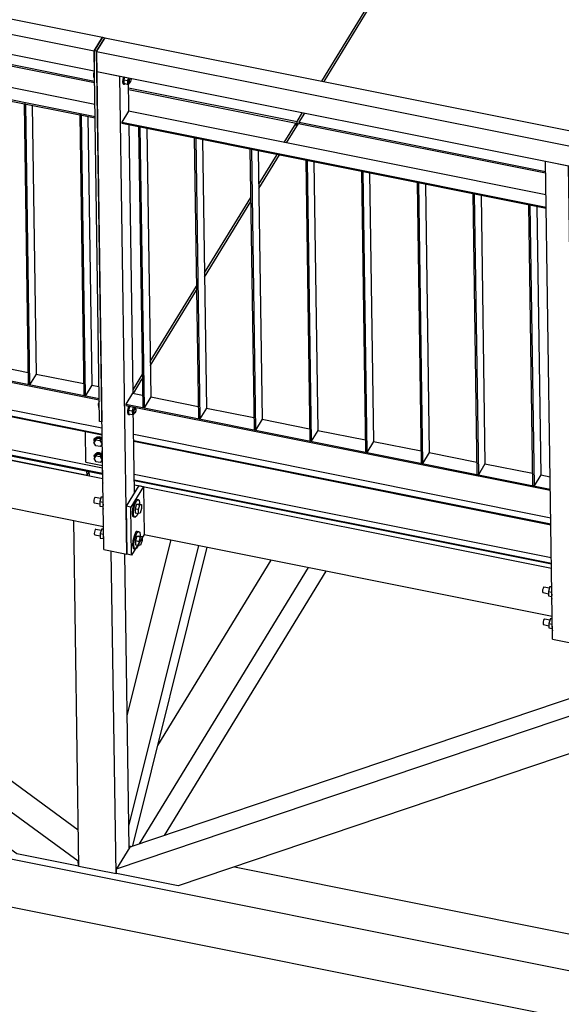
# Model space of a CAD drawing. Header units: millimetres. Extents: x 1838 to 190192, y -28 to 11710.
# Tile 24 of 80: x 50837 to 51934, y 3320 to 5317. Entities that reach past the tile are written whole.
import ezdxf

# ---------------------------------------------------------------- set-up
doc = ezdxf.new("R2010")
doc.units = ezdxf.units.MM

# ---------------------------------------------------------------- blocks, each defined once
blk = doc.blocks.new('Part-19070 - 18971')
at = {"color": 7}
for p, q in [((47973.8, 4184.1), (56592.7, 2458.4)), ((47942.2, 4093.4), (56530, 2373.9)), ((51058.6, 3641), (51063.8, 3639.9)), ((51271.7, 3598.3), (52470.7, 3358.2))]:
    blk.add_line(p, q, dxfattribs=at)
blk = doc.blocks.new('Part-19046 - 18971')
at = {"color": 7}
for p, q in [((51116.4, 3844.3), (51346.5, 4220.8)), ((51079.1, 3645.1), (51421.8, 4205.7)), ((51130.3, 3662.4), (51458, 4198.5))]:
    blk.add_line(p, q, dxfattribs=at)
blk = doc.blocks.new('Part-19011 - 18971')
at = {"color": 7}
for p, q in [((49938.6, 5494.5), (50226.5, 5965.5)), ((50226.5, 5965.5), (51736.8, 5663.1)), ((51448.9, 5192.1), (51736.8, 5663.1)), ((51736.8, 5663.1), (51736.9, 5654.7)), ((49888.4, 5412.4), (49899.6, 5430.8)), ((49888.4, 5412.4), (50083.3, 5373.3)), ((49888.4, 5409.3), (49888.4, 5412.4)), ((50147.7, 5360.5), (50988.1, 5192.2)), ((51057.4, 5178.3), (51398.7, 5110)), ((51398.7, 5110), (51410, 5128.4)), ((51398.9, 5101.5), (51398.7, 5110))]:
    blk.add_line(p, q, dxfattribs=at)
blk = doc.blocks.new('Part-19012 - 18971')
at = {"color": 7}
for p, q in [((49862.6, 5370.3), (49886.7, 5409.6)), ((49886.7, 5409.6), (50083.3, 5370.2)), ((50147.7, 5357.3), (50988.1, 5189.1)), ((49839.7, 5332.7), (49847.8, 5346)), ((49729.8, 5152.8), (49823.4, 5306.1)), ((51057.4, 5175.2), (51397.1, 5107.2)), ((49619.8, 4973), (49713.5, 5126.2)), ((51373, 5067.9), (51397.1, 5107.2)), ((51397.1, 5107.2), (51397.2, 5098.8)), ((51321.1, 4982.9), (51358.2, 5043.6)), ((51211.2, 4803), (51304.8, 4956.3)), ((49552, 4862.1), (49603.5, 4946.3)), ((51101.2, 4623.2), (51194.9, 4776.4)), ((51066.4, 4566.2), (51085, 4596.5))]:
    blk.add_line(p, q, dxfattribs=at)
blk = doc.blocks.new('Part-19035 - 18971')
at = {"color": 7}
for p, q in [((49506.9, 4788.3), (49537.2, 4837.8)), ((49462.7, 4695.1), (49462.6, 4703.8)), ((49462.7, 4695.1), (50095.1, 4568.5)), ((50159.6, 4555.6), (50973.1, 4392.7)), ((50973.1, 4392.7), (50972.9, 4401.4)), ((50973.1, 4392.7), (50977.6, 4400.2))]:
    blk.add_line(p, q, dxfattribs=at)
blk = doc.blocks.new('Part-22392 - 18971')
at = {"color": 7}
for p, q in [((51067.7, 4475.8), (51913, 4306.5)), ((51067.9, 4463.3), (51913.2, 4294.1)), ((51067.9, 4461.7), (51913.2, 4292.5)), ((51068.9, 4395), (51914.2, 4225.8)), ((51069.1, 4383.8), (51914.4, 4214.6)), ((51069.1, 4382.2), (51914.4, 4212.9))]:
    blk.add_line(p, q, dxfattribs=at)
blk = doc.blocks.new('Part-20429 - 18971')
at = {"color": 7}
for p, q in [((51193.3, 5076.6), (51190.5, 5077.1)), ((51190.5, 5077.1), (51198.9, 4507.5)), ((51193.3, 5076.6), (51201.7, 4506.9)), ((51207.2, 5073.8), (51215.2, 4529)), ((51215.2, 4529), (51201.7, 4506.9)), ((51201.7, 4506.9), (51198.9, 4507.5))]:
    blk.add_line(p, q, dxfattribs=at)
blk = doc.blocks.new('Part-20427 - 18971')
at = {"color": 7}
for p, q in [((50961.1, 5123.1), (50958.3, 5123.6)), ((50958.3, 5123.6), (50966.7, 4554)), ((50961.1, 5123.1), (50969.5, 4553.4)), ((50975, 5120.3), (50983.1, 4575.5)), ((50983.1, 4575.5), (50969.5, 4553.4)), ((50969.5, 4553.4), (50966.7, 4554))]:
    blk.add_line(p, q, dxfattribs=at)
blk = doc.blocks.new('Part-19101 - 18971')
at = {"color": 7}
for p, q in [((50956.5, 3599.3), (50946.2, 4301)), ((51031.8, 3584.3), (51022.1, 4239.2)), ((51058.7, 3637), (51049.9, 4233.6)), ((51031.8, 3584.3), (50956.5, 3599.3)), ((51032.7, 3585.7), (51031.8, 3584.3))]:
    blk.add_line(p, q, dxfattribs=at)
blk = doc.blocks.new('Part-19187 - 18971')
at = {"color": 7}
for p, q in [((51054.7, 3905.5), (51143.5, 4261.5)), ((51058.1, 3680.9), (51199.9, 4250.2)), ((51065.8, 3641.4), (51216.7, 4246.8)), ((51065.2, 3640.4), (51065.8, 3641.4))]:
    blk.add_line(p, q, dxfattribs=at)
blk = doc.blocks.new('Bolt-22451 - 18971')
at = {"color": 7}
for p, q in [((50987.1, 4459.3), (50991.1, 4464.6)), ((50989.2, 4462.9), (50987.1, 4459.3)), ((50991.2, 4452.4), (50987.1, 4459.3)), ((50987.3, 4464.5), (50987.7, 4466.5)), ((50987.7, 4462.4), (50987.3, 4464.5)), ((50987.7, 4466.5), (50989, 4467.9)), ((50988.4, 4461.5), (50987.7, 4462.4)), ((50988, 4463.1), (50989.2, 4466.9)), ((50988.5, 4461.6), (50988, 4463.1)), ((50989, 4467.9), (50990.5, 4468.5)), ((50989.2, 4466.9), (50992.6, 4469.2)), ((50989.2, 4462.9), (50993.2, 4468.2)), ((50989.2, 4466.9), (50989.9, 4468.1)), ((50993.3, 4470.3), (50989.9, 4468.1)), ((50991.1, 4464.6), (50993.2, 4468.2)), ((50991.1, 4464.6), (50999.2, 4463)), ((50992.6, 4469.2), (50997.3, 4469.4)), ((50993.2, 4468.2), (51001.4, 4466.5)), ((50998, 4470.5), (50993.3, 4470.3)), ((50997.3, 4469.4), (51002, 4467.3)), ((51002.7, 4468.4), (50998, 4470.5)), ((51001.4, 4466.5), (50999.2, 4463)), ((50999.2, 4463), (51003.4, 4456.1)), ((51003.4, 4456.1), (50999.4, 4450.8)), ((51003.7, 4462.7), (51001.4, 4466.5)), ((51002, 4467.3), (51003.7, 4465.6)), ((51003.8, 4454.4), (51002.2, 4453.3)), ((51003.6, 4467.4), (51002.7, 4468.4)), ((51003.4, 4456.1), (51003.8, 4456.8)), ((50987.7, 4432.1), (50988.2, 4434)), ((50988.2, 4434), (50989.5, 4435.4)), ((50988.5, 4430.7), (50989.7, 4434.5)), ((50989.5, 4435.4), (50991, 4436)), ((50989.7, 4434.5), (50993.1, 4436.8)), ((50989.7, 4430.4), (50993.7, 4435.7)), ((50989.7, 4434.5), (50990.3, 4435.6)), ((50993.7, 4437.9), (50990.3, 4435.6)), ((50999.4, 4450.8), (50991.2, 4452.4)), ((50991.5, 4432.2), (50993.7, 4435.7)), ((50993.1, 4436.8), (50997.8, 4436.9)), ((50998.4, 4438), (50993.7, 4437.9)), ((50993.7, 4435.7), (51001.9, 4434.1)), ((50997.8, 4436.9), (51002.5, 4434.9)), ((51003.2, 4436), (50998.4, 4438)), ((51001.9, 4434.1), (50999.7, 4430.5)), ((51002.2, 4453.3), (51001.2, 4453.3)), ((51004.1, 4430.3), (51001.9, 4434.1)), ((51002.5, 4434.9), (51004.1, 4433.2)), ((51004.1, 4435), (51003.2, 4436)), ((50987.6, 4426.9), (50991.5, 4432.2)), ((50989.7, 4430.4), (50987.6, 4426.9)), ((50991.7, 4420), (50987.6, 4426.9)), ((50988.2, 4430), (50987.7, 4432.1)), ((50988.9, 4429), (50988.2, 4430)), ((50988.9, 4429.1), (50988.5, 4430.7)), ((50991.5, 4432.2), (50999.7, 4430.5)), ((50999.9, 4418.4), (50991.7, 4420)), ((50999.7, 4430.5), (51003.9, 4423.6)), ((51003.9, 4423.6), (50999.9, 4418.4)), ((51002.7, 4420.8), (51001.7, 4420.8)), ((51004.3, 4421.9), (51002.7, 4420.8)), ((51003.9, 4423.6), (51004.2, 4424.2))]:
    blk.add_line(p, q, dxfattribs=at)
blk = doc.blocks.new('Part-20365 - 18971')
at = {"color": 7}
for p, q in [((51007, 4242.2), (50992.7, 5211.9)), ((50992.7, 5211.9), (51039.7, 5202.5)), ((51054, 4232.8), (51039.7, 5202.5)), ((51058.1, 5130.9), (51057.1, 5199)), ((51066.5, 4558.8), (51058.5, 5103.6)), ((51069.5, 4357.8), (51066.9, 4531.5)), ((51007, 4242.2), (51054, 4232.8))]:
    blk.add_line(p, q, dxfattribs=at)
blk = doc.blocks.new('Part-20428 - 18971')
at = {"color": 7}
for p, q in [((51080.4, 5099.2), (51077.5, 5099.8)), ((51077.5, 5099.8), (51085.9, 4530.1)), ((51080.4, 5099.2), (51088.8, 4529.5)), ((51094.2, 5096.4), (51102.3, 4551.7)), ((51102.3, 4551.7), (51088.8, 4529.5)), ((51088.8, 4529.5), (51085.9, 4530.1))]:
    blk.add_line(p, q, dxfattribs=at)
blk = doc.blocks.new('Part-19454 - 18971')
at = {"color": 7}
for p, q in [((52248.1, 4040.3), (51059.6, 3638.5)), ((51032.6, 3594.2), (52313.4, 4027.2)), ((52456.1, 3998.7), (51157.9, 3559.8)), ((51059.6, 3638.5), (51032.6, 3594.2)), ((51032.7, 3584.9), (51032.6, 3594.2)), ((51157.9, 3559.8), (51032.7, 3584.9))]:
    blk.add_line(p, q, dxfattribs=at)
blk = doc.blocks.new('Part-19461 - 18971')
at = {"color": 7}
for p, q in [((49511.5, 4588.2), (50830.4, 3625.4)), ((50955.4, 3609.7), (49654.2, 4559.6)), ((49775, 4535.5), (50955.4, 3673.7)), ((50830.4, 3625.4), (50955.5, 3600.3)), ((50955.4, 3609.7), (50956.3, 3611.2)), ((50955.5, 3600.3), (50955.4, 3609.7)), ((50955.5, 3600.3), (50956.5, 3601.8))]:
    blk.add_line(p, q, dxfattribs=at)
blk = doc.blocks.new('Part-20426 - 18971')
at = {"color": 7}
for p, q in [((50848.2, 5145.7), (50845.4, 5146.2)), ((50845.4, 5146.2), (50853.8, 4576.6)), ((50848.2, 5145.7), (50856.6, 4576)), ((50862.1, 5142.9), (50870.1, 4598.1)), ((50870.1, 4598.1), (50856.6, 4576)), ((50856.6, 4576), (50853.8, 4576.6))]:
    blk.add_line(p, q, dxfattribs=at)
blk = doc.blocks.new('Part-20434 - 18971')
at = {"color": 7}
for p, q in [((51757.9, 4963.5), (51755.1, 4964.1)), ((51755.1, 4964.1), (51763.5, 4394.4)), ((51757.9, 4963.5), (51766.3, 4393.9)), ((51771.8, 4960.7), (51779.8, 4416)), ((51779.8, 4416), (51766.3, 4393.9)), ((51766.3, 4393.9), (51763.5, 4394.4))]:
    blk.add_line(p, q, dxfattribs=at)
blk = doc.blocks.new('Part-20380 - 18971')
at = {"color": 7}
for p, q in [((51065.3, 4559.1), (51051.7, 4536.9)), ((51065.3, 4559.1), (51085.6, 4555)), ((51051.7, 4536.9), (51051.8, 4534.5)), ((51051.7, 4536.9), (51912.2, 4364.7)), ((51051.8, 4534.5), (51912.2, 4362.2)), ((51102.3, 4551.7), (51198.5, 4532.4)), ((51215.2, 4529), (51311.4, 4509.8)), ((51328.1, 4506.4), (51424.3, 4487.2)), ((51441.1, 4483.8), (51537.3, 4464.6)), ((51554, 4461.2), (51650.2, 4442)), ((51666.9, 4438.6), (51763.1, 4419.3)), ((51779.8, 4416), (51876, 4396.7)), ((51892.8, 4393.4), (51911.8, 4389.6))]:
    blk.add_line(p, q, dxfattribs=at)
blk = doc.blocks.new('Part-19619 - 18971')
at = {"color": 7}
for p, q in [((51453.6, 5191.1), (51741.5, 5662.2)), ((51741.5, 5662.2), (53251.9, 5359.8)), ((52964, 4888.7), (53251.9, 5359.8)), ((53251.9, 5359.8), (53252, 5351.3)), ((51403.4, 5109), (51414.7, 5127.4)), ((51403.4, 5109), (51902.7, 5009.1)), ((51403.5, 5105.9), (51403.4, 5109)), ((51967.1, 4996.2), (52812.4, 4826.9)), ((52876.8, 4814), (52913.8, 4806.6)), ((52913.8, 4806.6), (52925.1, 4825)), ((52913.9, 4798.2), (52913.8, 4806.6))]:
    blk.add_line(p, q, dxfattribs=at)
blk = doc.blocks.new('Part-19621 - 18971')
at = {"color": 7}
for p, q in [((51377.7, 5066.9), (51401.8, 5106.3)), ((51401.8, 5106.3), (51902.7, 5005.9)), ((51321.2, 4974.5), (51362.9, 5042.6)), ((51967.1, 4993.1), (52812.4, 4823.8)), ((51211.3, 4794.6), (51305, 4947.9)), ((52876.8, 4810.9), (52912.1, 4803.8)), ((52888.1, 4764.5), (52912.1, 4803.8)), ((52912.1, 4803.8), (52912.3, 4795.4)), ((51101.3, 4614.7), (51195, 4768)), ((52796.5, 4614.7), (52815, 4645)), ((51067.1, 4558.7), (51085.1, 4588.1)), ((52686.6, 4434.8), (52780.2, 4588)), ((52577.5, 4256.3), (52670.3, 4408.1))]:
    blk.add_line(p, q, dxfattribs=at)
blk = doc.blocks.new('Part-19623 - 18971')
at = {"color": 7}
for p, q in [((50977.8, 4391.7), (50977.6, 4400.5)), ((50977.8, 4391.7), (51004.8, 4386.3)), ((51069.3, 4373.4), (51914.5, 4204.2)), ((52532.4, 4182.5), (52562.6, 4232)), ((51979, 4191.3), (52488.1, 4089.3)), ((52488.1, 4089.3), (52488, 4098.1)), ((52488.1, 4089.3), (52492.7, 4096.8))]:
    blk.add_line(p, q, dxfattribs=at)
blk = doc.blocks.new('Part-20435 - 18971')
at = {"color": 7}
for p, q in [((51870.8, 4940.9), (51868, 4941.5)), ((51868, 4941.5), (51876.4, 4371.8)), ((51870.8, 4940.9), (51879.2, 4371.3)), ((51884.7, 4938.1), (51892.8, 4393.4)), ((51892.8, 4393.4), (51879.2, 4371.3)), ((51879.2, 4371.3), (51876.4, 4371.8))]:
    blk.add_line(p, q, dxfattribs=at)
blk = doc.blocks.new('Part-20366 - 18971')
at = {"color": 7}
for p, q in [((51916.7, 4060.1), (51902.4, 5029.8)), ((51902.4, 5029.8), (51949.4, 5020.4)), ((51963.7, 4050.7), (51949.4, 5020.4)), ((51967.8, 4948.8), (51966.8, 5016.9)), ((51976.2, 4376.7), (51968.2, 4921.4)), ((51979.2, 4175.7), (51976.6, 4349.3)), ((51916.7, 4060.1), (51963.7, 4050.7))]:
    blk.add_line(p, q, dxfattribs=at)
blk = doc.blocks.new('Part-22450 - 18971')
at = {"color": 7}
for p, q in [((50970.6, 4419.3), (50969.6, 4481.4)), ((51004.9, 4377.1), (51004, 4442)), ((51004, 4442), (51004, 4442)), ((51004, 4442), (51004, 4442)), ((50970.6, 4419.3), (51004.4, 4412.6)), ((51004.9, 4377.1), (51005, 4377))]:
    blk.add_line(p, q, dxfattribs=at)
blk = doc.blocks.new('Part-20379 - 18971')
at = {"color": 7}
for p, q in [((50142, 4719.1), (50155.6, 4741.2)), ((50155.6, 4741.2), (50175.9, 4737.1)), ((50192.6, 4733.8), (50288.8, 4714.5)), ((50997.6, 4547.8), (50142, 4719.1)), ((50142, 4719.1), (50142.1, 4716.7)), ((50142.1, 4716.7), (50997.6, 4545.4)), ((50305.5, 4711.2), (50401.7, 4691.9)), ((50418.4, 4688.6), (50514.6, 4669.3)), ((50531.4, 4666), (50627.6, 4646.7)), ((50644.3, 4643.4), (50740.5, 4624.1)), ((50757.2, 4620.7), (50853.4, 4601.5)), ((50870.1, 4598.1), (50966.3, 4578.9)), ((50983.1, 4575.5), (50997.2, 4572.7))]:
    blk.add_line(p, q, dxfattribs=at)
blk = doc.blocks.new('Part-20430 - 18971')
at = {"color": 7}
for p, q in [((51306.2, 5054), (51303.4, 5054.5)), ((51303.4, 5054.5), (51311.8, 4484.9)), ((51306.2, 5054), (51314.6, 4484.3)), ((51320.1, 5051.2), (51328.1, 4506.4)), ((51328.1, 4506.4), (51314.6, 4484.3)), ((51314.6, 4484.3), (51311.8, 4484.9))]:
    blk.add_line(p, q, dxfattribs=at)
blk = doc.blocks.new('Part-20431 - 18971')
at = {"color": 7}
for p, q in [((51419.1, 5031.4), (51416.3, 5031.9)), ((51416.3, 5031.9), (51424.7, 4462.3)), ((51419.1, 5031.4), (51427.5, 4461.7)), ((51433, 5028.6), (51441.1, 4483.8)), ((51441.1, 4483.8), (51427.5, 4461.7)), ((51427.5, 4461.7), (51424.7, 4462.3))]:
    blk.add_line(p, q, dxfattribs=at)
blk = doc.blocks.new('Part-20432 - 18971')
at = {"color": 7}
for p, q in [((51532.1, 5008.7), (51529.2, 5009.3)), ((51529.2, 5009.3), (51537.6, 4439.7)), ((51532.1, 5008.7), (51540.5, 4439.1)), ((51545.9, 5006), (51554, 4461.2)), ((51554, 4461.2), (51540.5, 4439.1)), ((51540.5, 4439.1), (51537.6, 4439.7))]:
    blk.add_line(p, q, dxfattribs=at)
blk = doc.blocks.new('Part-20433 - 18971')
at = {"color": 7}
for p, q in [((51645, 4986.1), (51642.2, 4986.7)), ((51642.2, 4986.7), (51650.6, 4417)), ((51645, 4986.1), (51653.4, 4416.5)), ((51658.9, 4983.4), (51666.9, 4438.6)), ((51666.9, 4438.6), (51653.4, 4416.5)), ((51653.4, 4416.5), (51650.6, 4417))]:
    blk.add_line(p, q, dxfattribs=at)
blk = doc.blocks.new('Part-20492 - 18971')
at = {"color": 7}
for p, q in [((50158, 4657.9), (51003.3, 4488.7)), ((50158.2, 4645.5), (51003.5, 4476.2)), ((50158.3, 4643.8), (51003.5, 4474.6)), ((50159.2, 4577.1), (51004.5, 4407.9)), ((50159.4, 4565.9), (51004.6, 4396.7)), ((50159.4, 4564.3), (51004.7, 4395.1))]:
    blk.add_line(p, q, dxfattribs=at)
blk = doc.blocks.new('Part-20497 - 18971')
at = {"color": 7}
for p, q in [((50147.1, 5313.3), (50133.6, 5291.2)), ((50988.8, 5144.8), (50147.1, 5313.3)), ((50989.2, 5119.9), (50133.6, 5291.2)), ((50133.6, 5291.2), (50133.6, 5288.7)), ((50133.6, 5288.7), (50989.2, 5117.4))]:
    blk.add_line(p, q, dxfattribs=at)
blk = doc.blocks.new('Part-20498 - 18971')
at = {"color": 7}
for p, q in [((51056.8, 5131.2), (51043.3, 5109)), ((51903.4, 4961.7), (51056.8, 5131.2)), ((51043.3, 5109), (51043.3, 5106.6)), ((51043.3, 5109), (51903.7, 4936.8)), ((51043.3, 5106.6), (51903.8, 4934.3))]:
    blk.add_line(p, q, dxfattribs=at)
blk = doc.blocks.new('Part-20715 - 18971')
at = {"color": 7}
for p, q in [((50992.1, 5252.5), (51009, 5280.2)), ((51009, 5280.2), (54643.1, 4552.5)), ((50992.7, 5211.9), (50992.1, 5252.5)), ((50992.1, 5252.5), (54626.2, 4524.9)), ((50992.7, 5211.9), (54626.8, 4484.3))]:
    blk.add_line(p, q, dxfattribs=at)
blk = doc.blocks.new('Part-20716 - 18971')
at = {"color": 7}
for p, q in [((50987.2, 5253.5), (51004.1, 5281.2)), ((51008.8, 5280.2), (50991.9, 5252.6)), ((51004.1, 5281.2), (51008.8, 5280.2)), ((51008.8, 5279.9), (51008.8, 5280.2)), ((50991.9, 5252.6), (50987.2, 5253.5)), ((50998.3, 4502.1), (50987.2, 5253.5)), ((50991.9, 5252.6), (51003, 4501.1)), ((51003, 4501.1), (50998.3, 4502.1)), ((51003, 4501.1), (51003.1, 4501.4))]:
    blk.add_line(p, q, dxfattribs=at)
blk = doc.blocks.new('Bolt-20717 - 18971')
at = {"color": 7}
for p, q in [((50997.7, 4542.5), (50995.9, 4537.1)), ((50995.9, 4537.1), (50997.7, 4536.8)), ((50995.9, 4537.1), (50996, 4530.1)), ((50996, 4530.1), (50997.9, 4529.7)), ((51055.4, 4525.1), (51055, 4520.3)), ((51055, 4520.3), (51055.5, 4516.9)), ((51056.6, 4530), (51055.4, 4525.1)), ((51055.5, 4516.9), (51056.8, 4516)), ((51058, 4533.3), (51056.6, 4530)), ((51056.8, 4516), (51058.6, 4515.6)), ((51056.9, 4519.9), (51057.2, 4524.7)), ((51057.4, 4516.6), (51056.9, 4519.9)), ((51057.2, 4524.7), (51058.4, 4529.7)), ((51060, 4532.9), (51057.3, 4524.7)), ((51057.3, 4524.7), (51064.8, 4523.2)), ((51057.3, 4524.7), (51057.4, 4516.7)), ((51064.9, 4515.2), (51057.4, 4516.7)), ((51058.6, 4515.6), (51057.4, 4516.6)), ((51058.4, 4529.7), (51059.8, 4532.9)), ((51059.4, 4516.3), (51058.6, 4515.6)), ((51067.5, 4531.4), (51064.8, 4523.2)), ((51064.8, 4523.2), (51064.9, 4515.2)), ((51067.9, 4515.9), (51064.9, 4515.2)), ((51067, 4519), (51069.6, 4518.5)), ((51067.9, 4515.9), (51068.8, 4518.6)), ((51068.6, 4528.8), (51071.2, 4528.3)), ((51068.7, 4520.6), (51068.9, 4523)), ((51069, 4518.9), (51068.7, 4520.6)), ((51068.9, 4523), (51069.5, 4525.5)), ((51069.6, 4518.5), (51069, 4518.9)), ((51069.5, 4525.5), (51070.3, 4527.4)), ((51070.5, 4519.3), (51069.6, 4518.5)), ((51070.3, 4527.4), (51071.2, 4528.3)), ((51071.3, 4521.2), (51070.5, 4519.3)), ((51070.6, 4528.4), (51070.6, 4530.7)), ((51071.2, 4528.3), (51071.8, 4527.8)), ((51071.9, 4523.7), (51071.3, 4521.2)), ((51071.8, 4527.8), (51072.1, 4526.1)), ((51072.1, 4526.1), (51071.9, 4523.7))]:
    blk.add_line(p, q, dxfattribs=at)
blk = doc.blocks.new('Bolt-20718 - 18971')
at = {"color": 7}
for p, q in [((50987.8, 5212.8), (50986, 5207.4)), ((50986, 5207.4), (50987.9, 5207)), ((50986, 5207.4), (50986.1, 5200.4)), ((50986.1, 5200.4), (50988, 5200)), ((51045.5, 5195.3), (51045.1, 5190.5)), ((51046.7, 5200.3), (51045.5, 5195.3)), ((51047, 5201.1), (51046.7, 5200.3)), ((51047, 5190.2), (51047.4, 5195)), ((51049.2, 5200.6), (51047.4, 5195)), ((51047.4, 5195), (51048.6, 5200)), ((51047.4, 5195), (51054.9, 5193.5)), ((51047.4, 5195), (51047.5, 5187)), ((51048.6, 5200), (51048.9, 5200.7)), ((51056.8, 5199.1), (51054.9, 5193.5)), ((51054.9, 5193.5), (51055.1, 5185.5)), ((51058.8, 5190.9), (51059, 5193.3)), ((51059, 5193.3), (51059.6, 5195.8)), ((51059.6, 5195.8), (51060.5, 5197.7)), ((51060.5, 5197.7), (51061, 5198.3)), ((51062, 5194), (51061.4, 5191.5)), ((51062, 5198.1), (51062.2, 5196.4)), ((51062.2, 5196.4), (51062, 5194)), ((51045.1, 5190.5), (51045.6, 5187.2)), ((51045.6, 5187.2), (51046.9, 5186.3)), ((51046.9, 5186.3), (51048.8, 5185.9)), ((51047.5, 5186.8), (51047, 5190.2)), ((51055.1, 5185.5), (51047.5, 5187)), ((51048.8, 5185.9), (51047.5, 5186.8)), ((51049.5, 5186.6), (51048.8, 5185.9)), ((51058, 5186.2), (51055.1, 5185.5)), ((51057.1, 5189.3), (51059.7, 5188.8)), ((51058, 5186.2), (51058.9, 5188.9)), ((51059.1, 5189.2), (51058.8, 5190.9)), ((51059.7, 5188.8), (51059.1, 5189.2)), ((51060.6, 5189.6), (51059.7, 5188.8)), ((51061.4, 5191.5), (51060.6, 5189.6))]:
    blk.add_line(p, q, dxfattribs=at)
blk = doc.blocks.new('Bolt-23397 - 18971')
at = {"color": 7}
for p, q in [((50987, 4342.2), (50986.8, 4339.4)), ((50986.8, 4339.4), (50987.1, 4337.4)), ((50987.7, 4345.2), (50987, 4342.2)), ((50987.1, 4337.4), (50987.8, 4336.8)), ((50988.7, 4347.6), (50987.7, 4345.2)), ((50987.8, 4336.8), (50998.8, 4334.6)), ((50989.7, 4348.6), (50988.7, 4347.6)), ((50989.7, 4348.6), (51001, 4346.3)), ((51001.8, 4348.9), (50998.7, 4339.2)), ((50998.7, 4339.2), (50998.8, 4330.3)), ((50998.7, 4339.2), (51005.6, 4337.9)), ((51001.8, 4348.9), (51005.1, 4349.8)), ((51001.8, 4348.9), (51005.4, 4348.2)), ((51005.1, 4349.8), (51005.4, 4349.7)), ((51005.6, 4333.8), (51005.1, 4327.9)), ((51067.3, 4334.2), (51065.1, 4324.9)), ((51070.4, 4341.3), (51067.3, 4334.2)), ((51070.2, 4333.6), (51073.3, 4340.7)), ((51073.6, 4344.4), (51070.4, 4341.3)), ((51073.4, 4334.2), (51070.4, 4325)), ((51073.3, 4340.7), (51076.4, 4343.8)), ((51073.4, 4334.2), (51076.5, 4334.9)), ((51073.4, 4334.2), (51080.4, 4332.7)), ((51073.6, 4344.4), (51076.4, 4343.8)), ((51076.4, 4343.8), (51078.8, 4342.1)), ((51076.5, 4334.9), (51083.5, 4333.5)), ((51078.8, 4342.1), (51079.7, 4336)), ((51079.7, 4336), (51079.6, 4334.3)), ((50998.8, 4330.3), (51005.2, 4329.1)), ((51005.1, 4327.9), (51005.8, 4323.9)), ((51065.1, 4324.9), (51064.4, 4316.1)), ((51064.4, 4316.1), (51065.4, 4309.9)), ((51067.2, 4315.5), (51068, 4324.4)), ((51068.2, 4309.4), (51067.2, 4315.5)), ((51068, 4324.4), (51070.2, 4333.6)), ((51070.4, 4325), (51070.5, 4316.5)), ((51070.4, 4325), (51077.4, 4323.6)), ((51070.5, 4316.5), (51077.6, 4315.1)), ((51075.8, 4315.5), (51073.7, 4310.7)), ((51077.4, 4323.6), (51080.4, 4332.7)), ((51077.6, 4315.1), (51077.4, 4323.6)), ((51080.7, 4315.9), (51077.6, 4315.1)), ((51080.4, 4332.7), (51083.5, 4333.5)), ((51083.7, 4325.1), (51080.7, 4315.9)), ((51083.5, 4333.5), (51083.7, 4325.1)), ((51065.4, 4309.9), (51067.7, 4308.2)), ((51067.7, 4308.2), (51070.6, 4307.6)), ((51070.6, 4307.6), (51068.2, 4309.4)), ((51073.7, 4310.7), (51070.6, 4307.6)), ((50988, 4277.4), (50987.7, 4274.5)), ((50987.7, 4274.5), (50988, 4272.5)), ((50988.7, 4280.3), (50988, 4277.4)), ((50989.7, 4282.7), (50988.7, 4280.3)), ((50990.7, 4283.7), (50989.7, 4282.7)), ((50990.7, 4283.7), (51002, 4281.4)), ((51002.8, 4284.1), (50999.7, 4274.3)), ((50999.7, 4274.3), (50999.8, 4265.4)), ((50999.7, 4274.3), (51006.5, 4273)), ((51002.8, 4284.1), (51006.1, 4284.9)), ((51002.8, 4284.1), (51006.4, 4283.3)), ((51006.1, 4284.9), (51006.3, 4284.8)), ((51071.4, 4276.4), (51068.3, 4269.3)), ((51071.1, 4268.7), (51074.2, 4275.8)), ((51074.6, 4279.5), (51071.4, 4276.4)), ((51074.2, 4275.8), (51077.4, 4279)), ((51074.6, 4279.5), (51077.4, 4279)), ((51077.4, 4279), (51079.8, 4277.2)), ((51079.8, 4277.2), (51080.7, 4271.1)), ((50988, 4272.5), (50988.8, 4271.9)), ((50988.8, 4271.9), (50999.7, 4269.7)), ((50999.8, 4265.4), (51006.2, 4264.2)), ((51006.6, 4268.8), (51006.1, 4263)), ((51006.1, 4263), (51006.7, 4259.1)), ((51066.1, 4260), (51065.4, 4251.2)), ((51068.3, 4269.3), (51066.1, 4260)), ((51068.2, 4250.6), (51068.9, 4259.5)), ((51068.9, 4259.5), (51071.1, 4268.7)), ((51074.3, 4269.3), (51071.4, 4260.1)), ((51071.4, 4260.1), (51071.5, 4251.6)), ((51071.4, 4260.1), (51078.4, 4258.7)), ((51074.3, 4269.3), (51077.4, 4270)), ((51074.3, 4269.3), (51081.4, 4267.9)), ((51077.4, 4270), (51084.5, 4268.6)), ((51078.4, 4258.7), (51081.4, 4267.9)), ((51078.5, 4250.2), (51078.4, 4258.7)), ((51080.7, 4271.1), (51080.6, 4269.4)), ((51081.4, 4267.9), (51084.5, 4268.6)), ((51084.6, 4260.2), (51081.6, 4251)), ((51084.5, 4268.6), (51084.6, 4260.2)), ((51065.4, 4251.2), (51066.3, 4245)), ((51066.3, 4245), (51068.7, 4243.3)), ((51069.2, 4244.5), (51068.2, 4250.6)), ((51068.7, 4243.3), (51071.5, 4242.7)), ((51071.5, 4242.7), (51069.2, 4244.5)), ((51071.5, 4251.6), (51078.5, 4250.2)), ((51074.7, 4245.8), (51071.5, 4242.7)), ((51076.7, 4250.6), (51074.7, 4245.8)), ((51081.6, 4251), (51078.5, 4250.2))]:
    blk.add_line(p, q, dxfattribs=at)
blk = doc.blocks.new('Bolt-23394 - 18971')
at = {"color": 7}
for p, q in [((51896.7, 4160.1), (51896.5, 4157.2)), ((51896.5, 4157.2), (51896.8, 4155.2)), ((51897.4, 4163.1), (51896.7, 4160.1)), ((51896.8, 4155.2), (51897.5, 4154.7)), ((51898.4, 4165.4), (51897.4, 4163.1)), ((51897.5, 4154.7), (51908.5, 4152.5)), ((51899.4, 4166.4), (51898.4, 4165.4)), ((51899.4, 4166.4), (51910.7, 4164.2)), ((51911.5, 4166.8), (51908.4, 4157.1)), ((51908.4, 4157.1), (51908.5, 4148.2)), ((51908.4, 4157.1), (51915.2, 4155.7)), ((51911.5, 4166.8), (51914.8, 4167.6)), ((51911.5, 4166.8), (51915.1, 4166.1)), ((51914.8, 4167.6), (51915.1, 4167.6)), ((51980.1, 4159.2), (51977, 4152)), ((51979.9, 4151.5), (51983, 4158.6)), ((51983.3, 4162.3), (51980.1, 4159.2)), ((51983, 4158.6), (51986.1, 4161.7)), ((51983.3, 4162.3), (51986.1, 4161.7)), ((51986.1, 4161.7), (51988.5, 4160)), ((51988.5, 4160), (51989.4, 4153.8)), ((51908.5, 4148.2), (51914.9, 4146.9)), ((51915.3, 4151.7), (51914.8, 4145.8)), ((51914.8, 4145.8), (51915.5, 4141.7)), ((51974.8, 4142.8), (51974.1, 4133.9)), ((51977, 4152), (51974.8, 4142.8)), ((51976.9, 4133.3), (51977.7, 4142.2)), ((51977.7, 4142.2), (51979.9, 4151.5)), ((51983.1, 4152), (51980.1, 4142.8)), ((51980.1, 4142.8), (51980.2, 4134.4)), ((51980.1, 4142.8), (51987.1, 4141.4)), ((51980.2, 4134.4), (51987.3, 4133)), ((51983.1, 4152), (51986.2, 4152.8)), ((51983.1, 4152), (51990.1, 4150.6)), ((51986.2, 4152.8), (51993.2, 4151.4)), ((51987.1, 4141.4), (51990.1, 4150.6)), ((51987.3, 4133), (51987.1, 4141.4)), ((51989.4, 4153.8), (51989.3, 4152.2)), ((51990.1, 4150.6), (51993.2, 4151.4)), ((51993.4, 4142.9), (51990.4, 4133.7)), ((51993.2, 4151.4), (51993.4, 4142.9)), ((51974.1, 4133.9), (51975.1, 4127.8)), ((51975.1, 4127.8), (51977.4, 4126)), ((51977.9, 4127.2), (51976.9, 4133.3)), ((51977.4, 4126), (51980.3, 4125.5)), ((51980.3, 4125.5), (51977.9, 4127.2)), ((51983.4, 4128.6), (51980.3, 4125.5)), ((51985.5, 4133.3), (51983.4, 4128.6)), ((51990.4, 4133.7), (51987.3, 4133)), ((51897.7, 4095.2), (51897.4, 4092.3)), ((51898.4, 4098.2), (51897.7, 4095.2)), ((51899.4, 4100.5), (51898.4, 4098.2)), ((51900.4, 4101.5), (51899.4, 4100.5)), ((51900.4, 4101.5), (51911.7, 4099.3)), ((51912.5, 4101.9), (51909.4, 4092.2)), ((51912.5, 4101.9), (51915.8, 4102.7)), ((51912.5, 4101.9), (51916.1, 4101.2)), ((51915.8, 4102.7), (51916, 4102.7)), ((51981.1, 4094.3), (51978, 4087.1)), ((51984.3, 4097.4), (51981.1, 4094.3)), ((51983.9, 4093.7), (51987.1, 4096.8)), ((51984.3, 4097.4), (51987.1, 4096.8)), ((51987.1, 4096.8), (51989.5, 4095.1)), ((51989.5, 4095.1), (51990.4, 4088.9)), ((51897.4, 4092.3), (51897.7, 4090.3)), ((51897.7, 4090.3), (51898.5, 4089.8)), ((51898.5, 4089.8), (51909.4, 4087.6)), ((51909.4, 4092.2), (51909.5, 4083.3)), ((51909.4, 4092.2), (51916.2, 4090.8)), ((51909.5, 4083.3), (51915.9, 4082)), ((51916.3, 4086.7), (51915.8, 4080.9)), ((51915.8, 4080.9), (51916.4, 4076.9)), ((51975.8, 4077.9), (51975.1, 4069)), ((51978, 4087.1), (51975.8, 4077.9)), ((51977.9, 4068.5), (51978.6, 4077.3)), ((51978.6, 4077.3), (51980.8, 4086.6)), ((51980.8, 4086.6), (51983.9, 4093.7)), ((51984, 4087.1), (51981.1, 4077.9)), ((51981.1, 4077.9), (51981.2, 4069.5)), ((51981.1, 4077.9), (51988.1, 4076.5)), ((51984, 4087.1), (51987.1, 4087.9)), ((51984, 4087.1), (51991.1, 4085.7)), ((51987.1, 4087.9), (51994.2, 4086.5)), ((51988.1, 4076.5), (51991.1, 4085.7)), ((51988.2, 4068.1), (51988.1, 4076.5)), ((51990.4, 4088.9), (51990.3, 4087.3)), ((51991.1, 4085.7), (51994.2, 4086.5)), ((51994.3, 4078), (51991.3, 4068.8)), ((51994.2, 4086.5), (51994.3, 4078)), ((51975.1, 4069), (51976, 4062.9)), ((51976, 4062.9), (51978.4, 4061.1)), ((51978.9, 4062.3), (51977.9, 4068.5)), ((51978.4, 4061.1), (51981.2, 4060.6)), ((51981.2, 4060.6), (51978.9, 4062.3)), ((51981.2, 4069.5), (51988.2, 4068.1)), ((51984.4, 4063.7), (51981.2, 4060.6)), ((51986.4, 4068.4), (51984.4, 4063.7)), ((51991.3, 4068.8), (51988.2, 4068.1))]:
    blk.add_line(p, q, dxfattribs=at)
blk = doc.blocks.new('Part-23396 - 18971')
at = {"color": 7}
for p, q in [((51077.9, 4371.7), (51052.6, 4330.2)), ((51087.3, 4369.8), (51062, 4328.3)), ((51077.9, 4371.7), (51087.3, 4369.8)), ((51087.3, 4369.8), (51088.8, 4272.4)), ((51052.6, 4330.2), (51054, 4232.8)), ((51062, 4328.3), (51052.6, 4330.2)), ((51063.4, 4230.9), (51062, 4328.3)), ((51088.8, 4272.4), (51063.4, 4230.9)), ((51063.4, 4230.9), (51054, 4232.8))]:
    blk.add_line(p, q, dxfattribs=at)
blk = doc.blocks.new('Part-22315 - 18971')
at = {"color": 7}
for p, q in [((46460.5, 6190.9), (51004.1, 5281.2)), ((46443.6, 6163.2), (50987.2, 5253.5)), ((46444.2, 6122.7), (50987.8, 5212.9)), ((51004.1, 5281.2), (50987.2, 5253.5)), ((50987.2, 5253.5), (50987.8, 5212.9))]:
    blk.add_line(p, q, dxfattribs=at)
blk = doc.blocks.new('Part-23311 - 18971')
at = {"color": 7}
for p, q in [((50159.6, 4555.6), (51004.8, 4386.3)), ((50179.1, 4454.6), (51006.3, 4288.9)), ((51069.3, 4373.4), (51914.5, 4204.2)), ((51088.8, 4272.4), (51916, 4106.8))]:
    blk.add_line(p, q, dxfattribs=at)

msp = doc.modelspace()

# ---------------------------------------------------------------- block references
for name in ['Part-22315 - 18971', 'Part-19011 - 18971', 'Part-19619 - 18971', 'Part-20492 - 18971', 'Part-19012 - 18971', 'Part-23311 - 18971', 'Part-20497 - 18971', 'Part-20716 - 18971', 'Part-20715 - 18971', 'Bolt-20718 - 18971', 'Part-20365 - 18971', 'Part-20426 - 18971', 'Part-20427 - 18971', 'Part-20498 - 18971', 'Part-19621 - 18971', 'Part-20428 - 18971', 'Part-20429 - 18971', 'Part-20430 - 18971', 'Part-20431 - 18971', 'Part-20366 - 18971', 'Part-20432 - 18971', 'Part-20433 - 18971', 'Part-20434 - 18971', 'Part-20435 - 18971', 'Part-19035 - 18971', 'Part-20379 - 18971', 'Part-19461 - 18971', 'Part-20380 - 18971', 'Bolt-20717 - 18971', 'Part-22450 - 18971', 'Part-22392 - 18971', 'Bolt-22451 - 18971', 'Part-19623 - 18971', 'Part-23396 - 18971', 'Bolt-23397 - 18971', 'Part-19101 - 18971', 'Part-19187 - 18971', 'Part-19070 - 18971', 'Part-19046 - 18971', 'Bolt-23394 - 18971', 'Part-19454 - 18971']:
    msp.add_blockref(name, (0, 0))

doc.saveas('drawing.dxf')
